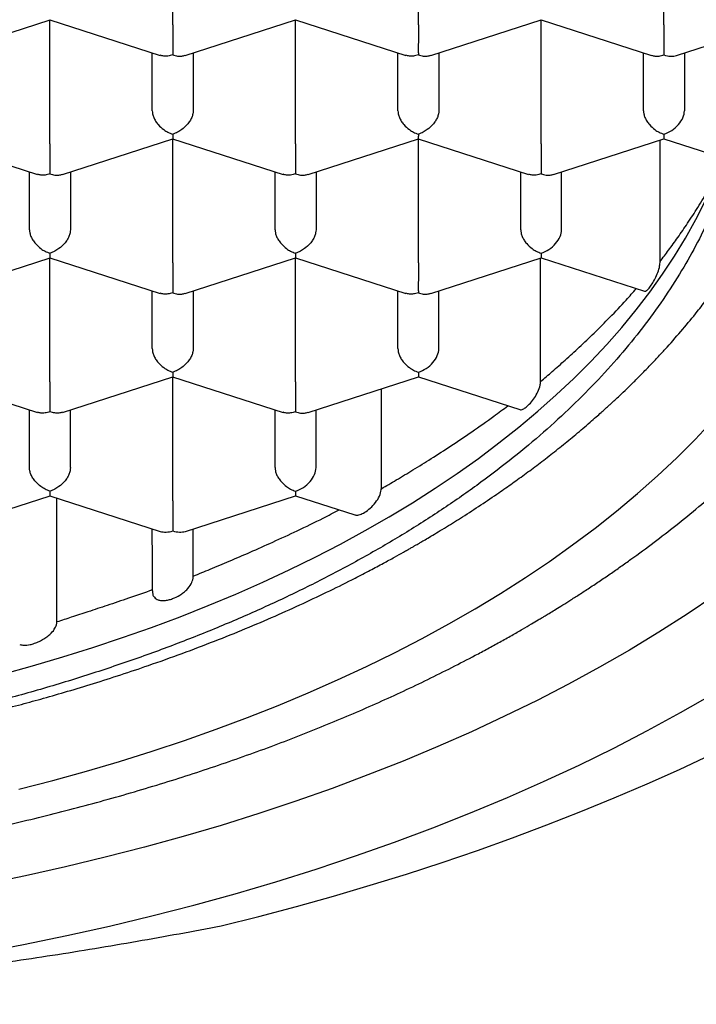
# Model space of a CAD drawing. Header units: millimetres. Extents: x 8 to 1084, y 12 to 961.
# Tile 12 of 48: x 413.76 to 417.89, y 835.25 to 841.26. Entities that reach past the tile are written whole.
import ezdxf

# ---------------------------------------------------------------- set-up
doc = ezdxf.new("R2010")
doc.units = ezdxf.units.MM

msp = doc.modelspace()

# ---------------------------------------------------------------- linework, layer by layer
at = {"color": 7, "linetype": 'Continuous', "lineweight": 30}
for p, q in [((414.6909, 841.2332), (414.6909, 841.9896)), ((416.1909, 841.2332), (416.1909, 841.9896)), ((417.6909, 841.2332), (417.6909, 841.9896)), ((413.2671, 841.0457), (413.9412, 841.2634)), ((413.9403, 841.2634), (414.6144, 841.0458)), ((413.9409, 840.5067), (413.9409, 841.2632)), ((414.7671, 841.0457), (415.4412, 841.2634)), ((415.4403, 841.2634), (416.1144, 841.0458)), ((415.4409, 840.5067), (415.4409, 841.2632)), ((416.2671, 841.0457), (416.9412, 841.2634)), ((416.9403, 841.2634), (417.6146, 841.0457)), ((416.9409, 840.5067), (416.9409, 841.2632)), ((417.6909, 841.2332), (417.6909, 841.0488)), ((417.7677, 841.0459), (418.2126, 841.1895)), ((414.5659, 840.7085), (414.5659, 841.0614)), ((414.8159, 841.0614), (414.8159, 840.7085)), ((416.0659, 840.7085), (416.0659, 841.0614)), ((416.3159, 841.0614), (416.3159, 840.7085)), ((417.5659, 840.7085), (417.5659, 841.0614)), ((417.8159, 841.0614), (417.8159, 840.7085)), ((417.6909, 840.5645), (417.6909, 840.5368)), ((413.1903, 840.537), (413.8644, 840.3194)), ((414.0171, 840.3193), (414.6912, 840.5369)), ((414.6903, 840.537), (415.3644, 840.3194)), ((414.6909, 839.7803), (414.6909, 840.5368)), ((415.5171, 840.3193), (416.1912, 840.5369)), ((416.1903, 840.537), (416.8644, 840.3194)), ((416.1909, 839.7803), (416.1909, 840.5368)), ((417.0171, 840.3193), (417.6909, 840.5368)), ((417.6675, 839.7879), (417.6675, 840.5293)), ((417.6909, 840.5368), (418.0536, 840.4197)), ((413.8159, 839.9821), (413.8159, 840.335)), ((414.0659, 840.335), (414.0659, 839.9821)), ((415.3159, 839.9821), (415.3159, 840.335)), ((415.5659, 840.335), (415.5659, 839.9821)), ((416.8159, 839.9821), (416.8159, 840.335)), ((417.0659, 839.9821), (417.0659, 840.335)), ((416.9409, 839.8381), (416.9409, 839.8104)), ((413.2671, 839.5929), (413.9412, 839.8105)), ((413.9403, 839.8106), (414.6144, 839.5929)), ((413.9409, 839.0539), (413.9409, 839.8104)), ((414.7671, 839.5929), (415.4412, 839.8105)), ((415.4403, 839.8106), (416.1144, 839.5929)), ((415.4409, 839.0539), (415.4409, 839.8104)), ((416.2671, 839.5929), (416.9409, 839.8104)), ((416.9374, 839.055), (416.9374, 839.8093)), ((416.9409, 839.8104), (417.573, 839.6063)), ((414.5659, 839.2557), (414.5659, 839.6086)), ((414.8159, 839.6086), (414.8159, 839.2557)), ((416.0659, 839.2557), (416.0659, 839.6086)), ((416.3159, 839.2557), (416.3159, 839.6086)), ((416.1909, 839.1117), (416.1909, 839.084)), ((413.1903, 839.0842), (413.8644, 838.8665)), ((414.0173, 838.8665), (414.6912, 839.0841)), ((414.6903, 839.0842), (415.3644, 838.8665)), ((414.6909, 838.3275), (414.6909, 839.084)), ((415.5171, 838.8665), (416.1909, 839.084)), ((416.1909, 839.084), (416.8103, 838.884)), ((415.9648, 838.4005), (415.9648, 839.011)), ((413.8159, 838.5293), (413.8159, 838.8822)), ((414.0659, 838.5293), (414.0659, 838.8822)), ((415.3159, 838.5293), (415.3159, 838.8822)), ((415.5659, 838.5293), (415.5659, 838.8822)), ((413.2673, 838.1401), (413.9412, 838.3577)), ((413.9403, 838.3578), (414.6141, 838.1402)), ((413.9833, 837.5874), (413.9837, 838.3438)), ((414.7677, 838.1402), (415.4409, 838.3576)), ((415.4409, 838.3853), (415.4409, 838.3576)), ((415.4409, 838.3576), (415.803, 838.2407)), ((414.5659, 838.0587), (414.5659, 838.1558)), ((414.8159, 837.8678), (414.8159, 838.1558)), ((414.5659, 838.0561), (414.5659, 837.7762)), ((414.5659, 838.056), (414.5659, 837.7825))]:
    msp.add_line(p, q, dxfattribs=at)
at = {"color": 7, "linetype": 'Continuous', "lineweight": 30, "flags": 128}
for points in [[(413.6457, 837.2673), (413.8341, 837.3193), (414.0201, 837.374), (414.2034, 837.4314), (414.3839, 837.4915), (414.5616, 837.5541), (414.7363, 837.6194), (414.9078, 837.6872), (415.0762, 837.7575), (415.2412, 837.8302), (415.4027, 837.9054), (415.5606, 837.9828), (415.7149, 838.0626), (415.8654, 838.1445), (416.012, 838.2287), (416.1546, 838.315), (416.2931, 838.4033), (416.4275, 838.4936), (416.5575, 838.5859), (416.6832, 838.68), (416.8045, 838.7759), (416.9212, 838.8736), (417.0333, 838.973), (417.1407, 839.0739), (417.2434, 839.1764), (417.3412, 839.2804), (417.4341, 839.3858), (417.5221, 839.4925), (417.605, 839.6004), (417.6828, 839.7095), (417.7556, 839.8197), (417.8231, 839.931), (417.8854, 840.0432), (417.9424, 840.1562)], [(413.7498, 836.5657), (413.9578, 836.6194), (414.1633, 836.676), (414.366, 836.7357), (414.5659, 836.7983), (414.7627, 836.8638), (414.9565, 836.9321), (415.1469, 837.0033), (415.334, 837.0772), (415.5175, 837.1538), (415.6974, 837.2331), (415.8735, 837.315), (416.0458, 837.3995), (416.214, 837.4865), (416.378, 837.5758), (416.5379, 837.6676), (416.6934, 837.7617), (416.8444, 837.858), (416.9909, 837.9564), (417.1327, 838.057), (417.2698, 838.1597), (417.402, 838.2643), (417.5292, 838.3708), (417.6515, 838.4791), (417.7686, 838.5892), (417.8805, 838.701), (417.9872, 838.8143)], [(418.0012, 837.7477), (417.8329, 837.6346), (417.6595, 837.5239), (417.4809, 837.4159), (417.2973, 837.3105), (417.1088, 837.2079), (416.9156, 837.108), (416.7178, 837.011), (416.5155, 836.9169), (416.3089, 836.8258), (416.0981, 836.7378), (415.8832, 836.6529), (415.6645, 836.5711), (415.442, 836.4926), (415.2159, 836.4174), (414.9863, 836.3455), (414.7535, 836.277), (414.5175, 836.2119), (414.2786, 836.1504), (414.0368, 836.0923), (413.7925, 836.0378), (413.5456, 835.9868)], [(413.5128, 835.5673), (413.7793, 835.6179), (414.0433, 835.6723), (414.3047, 835.7306), (414.5633, 835.7928), (414.8189, 835.8586), (415.0713, 835.9282), (415.3203, 836.0015), (415.5659, 836.0784), (415.8077, 836.1589), (416.0457, 836.2429), (416.2797, 836.3303), (416.5096, 836.4211), (416.7351, 836.5153), (416.9561, 836.6127), (417.1724, 836.7133), (417.384, 836.8171), (417.5907, 836.9239), (417.7923, 837.0337), (417.9886, 837.1465)], [(414.9867, 835.7316), (415.2175, 835.7895), (415.4462, 835.8501), (415.6724, 835.9134), (415.8963, 835.9793), (416.1176, 836.0479), (416.3363, 836.1191), (416.5522, 836.1928), (416.7653, 836.2691), (416.9755, 836.3478), (417.1827, 836.4291), (417.3867, 836.5127), (417.5876, 836.5987), (417.7852, 836.6871), (417.9794, 836.7778)]]:
    msp.add_lwpolyline(points, dxfattribs=at)
at = {"color": 7, "linetype": 'Continuous', "lineweight": 30}
for centre, major_axis, start_param, end_param in [((417.6909, 841.1524), (0.1123, -0.0818), 5.16693, 5.828644), ((417.6909, 840.6682), (0.1123, 0.0818), 4.257848, 5.828646), ((416.9409, 839.9418), (0.1123, 0.0818), 4.257848, 5.828646), ((416.1909, 839.2153), (0.1123, 0.0818), 4.257848, 5.828646), ((415.4409, 838.4889), (0.1123, 0.0818), 4.257848, 5.828646), ((414.6909, 838.2468), (0.1123, 0.0818), 3.596134, 4.257848), ((414.6909, 838.2468), (0.1123, -0.0818), 5.16693, 5.828644)]:
    msp.add_ellipse(centre, major_axis=major_axis, ratio=0.671271, start_param=start_param, end_param=end_param, dxfattribs=at)
for points, knots in [([(402.1659, 841.16), (402.1671, 841.2206), (402.1697, 841.3417), (402.1902, 841.5231), (402.2228, 841.7038), (402.2687, 841.8837), (402.3276, 842.0624), (402.3994, 842.2396), (402.4839, 842.4151), (402.5819, 842.59), (402.6937, 842.7642), (402.8195, 842.9371), (402.958, 843.107), (403.109, 843.2735), (403.2722, 843.4363), (403.4474, 843.5951), (403.6342, 843.7498), (403.8341, 843.9014), (404.0475, 844.0495), (404.2741, 844.1938), (404.5115, 844.3325), (404.7569, 844.4642), (405.0096, 844.5887), (405.2689, 844.7062), (405.5367, 844.8175), (405.8151, 844.9235), (406.1041, 845.0238), (406.4033, 845.118), (406.7095, 845.2049), (407.019, 845.2837), (407.3312, 845.3544), (407.6454, 845.4172), (407.964, 845.4727), (408.2894, 845.5211), (408.6214, 845.5622), (408.9596, 845.5957), (409.3, 845.6211), (409.6387, 845.6382), (409.9751, 845.6471), (410.3088, 845.6482), (410.6423, 845.6416), (410.9781, 845.6271), (411.3158, 845.6045), (411.6547, 845.5735), (411.9909, 845.5345), (412.3206, 845.488), (412.6434, 845.4342), (412.9589, 845.3735), (413.2697, 845.3056), (413.578, 845.2298), (413.8832, 845.1459), (414.1847, 845.0539), (414.4789, 844.9549), (414.7624, 844.8499), (415.0352, 844.7394), (415.297, 844.6237), (415.55, 844.502), (415.7961, 844.3734), (416.0345, 844.2377), (416.2645, 844.0951), (416.4834, 843.9472), (416.6889, 843.7956), (416.8808, 843.6408), (417.0594, 843.4832), (417.2261, 843.3216), (417.3822, 843.1546), (417.5268, 842.9825), (417.6595, 842.8054), (417.7785, 842.6253), (417.8882, 842.4348), (417.9858, 842.2338), (418.0692, 842.0221), (418.1345, 841.8081), (418.181, 841.5927), (418.2104, 841.3765), (418.214, 841.2321), (418.2159, 841.16)], [0, 0, 0, 0, 0.012881, 0.025772, 0.038664, 0.051545, 0.064426, 0.077317, 0.090209, 0.10309, 0.116325, 0.129571, 0.142817, 0.156052, 0.169277, 0.182514, 0.195751, 0.208977, 0.222586, 0.236209, 0.249831, 0.26344, 0.276666, 0.289903, 0.30314, 0.316365, 0.329975, 0.343597, 0.357219, 0.370828, 0.384054, 0.397291, 0.410528, 0.423753, 0.437363, 0.450985, 0.464607, 0.478217, 0.491442, 0.504679, 0.517916, 0.531142, 0.544751, 0.558373, 0.571995, 0.585605, 0.598831, 0.612068, 0.625305, 0.63853, 0.65214, 0.665762, 0.679384, 0.692993, 0.706219, 0.719456, 0.732693, 0.745918, 0.759528, 0.77315, 0.786772, 0.800382, 0.813607, 0.826844, 0.840081, 0.853307, 0.866916, 0.880538, 0.89416, 0.90777, 0.923112, 0.938489, 0.953885, 0.969281, 0.984658, 1, 1, 1, 1]), ([(400.841, 841.3347), (400.8415, 841.3081), (400.8424, 841.2541), (400.8465, 841.1755), (400.8523, 841.097), (400.8599, 841.019), (400.869, 840.9431), (400.8791, 840.8727), (400.8896, 840.809), (400.8998, 840.7541), (400.9094, 840.7063), (400.9182, 840.6652), (400.9269, 840.6271), (400.9366, 840.5868), (400.9485, 840.5399), (400.9632, 840.4857), (400.9807, 840.425), (401.0067, 840.3414), (401.041, 840.2409), (401.0804, 840.1378), (401.1155, 840.0526), (401.1453, 839.9846), (401.1733, 839.924), (401.199, 839.8706), (401.2245, 839.8193), (401.2529, 839.7644), (401.287, 839.7011), (401.3423, 839.6029), (401.4214, 839.4724), (401.5277, 839.3133), (401.6165, 839.192), (401.6811, 839.1086), (401.7176, 839.0627), (401.7545, 839.0174), (401.7919, 838.9726), (401.8288, 838.9294), (401.8632, 838.8899), (401.8928, 838.8567), (401.9163, 838.8307), (401.9347, 838.8106), (401.9517, 838.7921), (401.9711, 838.7712), (401.9955, 838.7454), (402.0251, 838.7144), (402.0649, 838.6735), (402.1163, 838.6218), (402.1789, 838.5607), (402.2465, 838.4967), (402.3168, 838.4323), (402.3893, 838.3679), (402.4643, 838.3035), (402.5416, 838.239), (402.6303, 838.1673), (402.7315, 838.0885), (402.8453, 838.0036), (402.9582, 837.9227), (403.0652, 837.849), (403.1615, 837.7849), (403.239, 837.7349), (403.2989, 837.6971), (403.3437, 837.6692), (403.3836, 837.6447), (403.4193, 837.623), (403.4534, 837.6026), (403.4895, 837.5812), (403.5365, 837.5536), (403.5979, 837.5181), (403.6758, 837.4741), (403.7673, 837.4237), (403.8728, 837.3673), (403.9916, 837.3059), (404.1182, 837.2427), (404.2461, 837.1812), (404.3796, 837.1193), (404.5171, 837.0581), (404.6572, 836.998), (404.7885, 836.9439), (404.9104, 836.8954), (405.0254, 836.8511), (405.1394, 836.8086), (405.2598, 836.7651), (405.3917, 836.7191), (405.5366, 836.6705), (405.695, 836.6196), (405.8635, 836.5681), (406.0411, 836.5165), (406.2213, 836.467), (406.4003, 836.4205), (406.5715, 836.3785), (406.7426, 836.3386), (406.912, 836.3013), (407.0782, 836.2668), (407.2301, 836.2371), (407.3688, 836.2112), (407.5022, 836.1876), (407.6478, 836.1633), (407.8146, 836.1372), (408.005, 836.1097), (408.2117, 836.0827), (408.4184, 836.0586), (408.6231, 836.0374), (408.8227, 836.0193), (409.0251, 836.0035), (409.2227, 835.9906), (409.408, 835.9807), (409.5804, 835.9734), (409.7398, 835.9683), (409.8874, 835.9649), (410.0261, 835.9629), (410.1578, 835.9622), (410.29, 835.9624), (410.4276, 835.9638), (410.5769, 835.9666), (410.7381, 835.9712), (410.9226, 835.9783), (411.1317, 835.9889), (411.3648, 836.004), (411.6057, 836.0232), (411.8822, 836.0495), (412.1886, 836.0844), (412.523, 836.1299), (412.8503, 836.1817), (413.1705, 836.2396), (413.5115, 836.309), (413.8719, 836.3918), (414.2495, 836.4899), (414.6157, 836.5965), (414.9702, 836.7111), (415.3107, 836.8326), (415.6372, 836.9606), (415.9498, 837.0945), (416.2506, 837.2351), (416.4694, 837.3463), (416.6135, 837.4235), (416.6876, 837.4642), (416.759, 837.5041), (416.8235, 837.5411), (416.8776, 837.5726), (416.9177, 837.5963), (416.9458, 837.6131), (416.9679, 837.6264), (416.9925, 837.6413), (417.0243, 837.6608), (417.0642, 837.6854), (417.112, 837.7154), (417.1675, 837.7508), (417.2297, 837.7912), (417.2954, 837.8349), (417.3616, 837.8798), (417.4261, 837.9247), (417.5165, 837.9889), (417.6297, 838.0723), (417.7679, 838.1795), (417.9026, 838.2896), (418.0344, 838.4036), (418.159, 838.5175), (418.2555, 838.6109), (418.3266, 838.6826), (418.3727, 838.7302), (418.4137, 838.7736), (418.4465, 838.809), (418.472, 838.837), (418.4932, 838.8606), (418.5158, 838.886), (418.5434, 838.9175), (418.5773, 838.9568), (418.6172, 839.0042), (418.6609, 839.0576), (418.7058, 839.1141), (418.7495, 839.171), (418.7913, 839.227), (418.8533, 839.3127), (418.9308, 839.4262), (419.0042, 839.5435), (419.0547, 839.6295), (419.0852, 839.6835), (419.1096, 839.7279), (419.1267, 839.7601), (419.1382, 839.7821), (419.147, 839.7991), (419.1575, 839.8197), (419.1714, 839.8473), (419.1904, 839.8859), (419.2139, 839.9353), (419.24, 839.9926), (419.2655, 840.0511), (419.2892, 840.1083), (419.3112, 840.1639), (419.3327, 840.221), (419.3532, 840.2782), (419.3718, 840.3333), (419.3871, 840.3809), (419.3981, 840.4169), (419.4061, 840.444), (419.413, 840.4676), (419.421, 840.4961), (419.4309, 840.5324), (419.4423, 840.5768), (419.4549, 840.6291), (419.4693, 840.6934), (419.4849, 840.7709), (419.5007, 840.8624), (419.5153, 840.9648), (419.5274, 841.0783), (419.5364, 841.2028), (419.538, 841.2895), (419.5389, 841.3346)], [0, 0, 0, 0, 0.004016, 0.008152, 0.012411, 0.016796, 0.02131, 0.025683, 0.029368, 0.032626, 0.035458, 0.037863, 0.039905, 0.042206, 0.044925, 0.048063, 0.051618, 0.055432, 0.062544, 0.069109, 0.073517, 0.077573, 0.081174, 0.084317, 0.087132, 0.090391, 0.094225, 0.098615, 0.108308, 0.118264, 0.128344, 0.131319, 0.134272, 0.137202, 0.140111, 0.142997, 0.145682, 0.147877, 0.149579, 0.150834, 0.151887, 0.153279, 0.155018, 0.157102, 0.159532, 0.163328, 0.167665, 0.172117, 0.176618, 0.18117, 0.18577, 0.190421, 0.195121, 0.201464, 0.207896, 0.214265, 0.220003, 0.225056, 0.229426, 0.231984, 0.234232, 0.23622, 0.238006, 0.239591, 0.241292, 0.243367, 0.246533, 0.250299, 0.254665, 0.259632, 0.2652, 0.271196, 0.276969, 0.282452, 0.288936, 0.294963, 0.300535, 0.305651, 0.310313, 0.314858, 0.319727, 0.325071, 0.330889, 0.337184, 0.343953, 0.350772, 0.357915, 0.364764, 0.371211, 0.377257, 0.383916, 0.390008, 0.395532, 0.400488, 0.405038, 0.409892, 0.416112, 0.422873, 0.430174, 0.438016, 0.444679, 0.451688, 0.458924, 0.465807, 0.472261, 0.478181, 0.483688, 0.48878, 0.493459, 0.498047, 0.502399, 0.507135, 0.512286, 0.517852, 0.523832, 0.531413, 0.53957, 0.5481, 0.556576, 0.568566, 0.580418, 0.592132, 0.603709, 0.615154, 0.629591, 0.643894, 0.658064, 0.672102, 0.686019, 0.699574, 0.713016, 0.726371, 0.739677, 0.74321, 0.746739, 0.750265, 0.753503, 0.756156, 0.758223, 0.759437, 0.760346, 0.761524, 0.763119, 0.76513, 0.767558, 0.770403, 0.773666, 0.777217, 0.780736, 0.784207, 0.787629, 0.795506, 0.803114, 0.811435, 0.819509, 0.827479, 0.835349, 0.838779, 0.842093, 0.845009, 0.847509, 0.849181, 0.850601, 0.852187, 0.85421, 0.85681, 0.859895, 0.86346, 0.867165, 0.870796, 0.874353, 0.877835, 0.887027, 0.895655, 0.899527, 0.902811, 0.905507, 0.907614, 0.908638, 0.909489, 0.910681, 0.912328, 0.914432, 0.917574, 0.921115, 0.924572, 0.927933, 0.931199, 0.93437, 0.937984, 0.941257, 0.94403, 0.946305, 0.947515, 0.94872, 0.950383, 0.95252, 0.955132, 0.958219, 0.961781, 0.966536, 0.971937, 0.977985, 0.984678, 0.992017, 1, 1, 1, 1]), ([(414.6909, 841.2332), (414.6909, 841.2264), (414.6908, 841.2125), (414.6908, 841.1884), (414.6908, 841.1625), (414.6909, 841.1299), (414.6905, 841.0984), (414.6907, 841.0691), (414.6908, 841.0559), (414.6909, 841.0488)], [0, 0, 0, 0, 0.111393, 0.227311, 0.348959, 0.477381, 0.69267, 0.834868, 1, 1, 1, 1]), ([(416.1909, 841.2332), (416.1909, 841.2264), (416.1908, 841.2125), (416.1908, 841.1884), (416.1908, 841.1625), (416.1909, 841.1299), (416.1905, 841.0984), (416.1907, 841.0691), (416.1908, 841.0559), (416.1909, 841.0488)], [0, 0, 0, 0, 0.111393, 0.227311, 0.348959, 0.477381, 0.69267, 0.834868, 1, 1, 1, 1]), ([(418.2159, 841.16), (418.2146, 841.0997), (418.2121, 840.979), (418.1917, 840.7978), (418.1591, 840.6168), (418.1131, 840.4365), (418.0542, 840.2576), (417.9824, 840.0804), (417.8979, 839.9049), (417.7999, 839.7299), (417.688, 839.5558), (417.5622, 839.3829), (417.4237, 839.213), (417.2727, 839.0465), (417.1095, 838.8838), (416.9343, 838.725), (416.7475, 838.5704), (416.5476, 838.4189), (416.3343, 838.2708), (416.1076, 838.1265), (415.8702, 837.9878), (415.6248, 837.8562), (415.3721, 837.7317), (415.1128, 837.6142), (414.845, 837.5029), (414.5666, 837.3969), (414.2777, 837.2966), (413.9784, 837.2024), (413.6722, 837.1154), (413.3628, 837.0366), (413.0506, 836.9658), (412.7364, 836.903), (412.4178, 836.8474), (412.0923, 836.7989), (411.7603, 836.7577), (411.4221, 836.7242), (411.0818, 836.6988), (410.7626, 836.6827), (410.4655, 836.6742), (410.1741, 836.6714), (409.8659, 836.6748), (409.5408, 836.6859), (409.216, 836.7044), (408.8925, 836.7303), (408.5715, 836.7635), (408.2535, 836.8039), (407.9386, 836.8516), (407.6247, 836.9068), (407.3123, 836.9698), (407.002, 837.0406), (406.6973, 837.1187), (406.3991, 837.2036), (406.108, 837.2953), (405.8243, 837.3935), (405.5481, 837.4983), (405.2774, 837.6103), (405.013, 837.7299), (404.7554, 837.8569), (404.5077, 837.9898), (404.2727, 838.1273), (404.0505, 838.2688), (403.8409, 838.414), (403.6423, 838.5639), (403.4532, 838.7198), (403.2744, 838.8815), (403.1065, 839.049), (402.9515, 839.2204), (402.8111, 839.3936), (402.6852, 839.5683), (402.5734, 839.7441), (402.4747, 839.9224), (402.3886, 840.1045), (402.3156, 840.2902), (402.2563, 840.4794), (402.2114, 840.6698), (402.1836, 840.8469), (402.1684, 841.0104), (402.1667, 841.1101), (402.1659, 841.16)], [0, 0, 0, 0, 0.012844, 0.025688, 0.038616, 0.051545, 0.064426, 0.077317, 0.090208, 0.103089, 0.116324, 0.12957, 0.142816, 0.156051, 0.169276, 0.182513, 0.19575, 0.208976, 0.222585, 0.236207, 0.249829, 0.263439, 0.276664, 0.289901, 0.303138, 0.316363, 0.329973, 0.343595, 0.357217, 0.370826, 0.384052, 0.397288, 0.410525, 0.423751, 0.43736, 0.450982, 0.464604, 0.478214, 0.4891, 0.5, 0.512889, 0.525778, 0.538753, 0.551728, 0.564654, 0.577592, 0.590529, 0.603456, 0.61674, 0.630036, 0.643332, 0.656616, 0.669842, 0.683078, 0.696315, 0.709541, 0.72315, 0.736772, 0.750394, 0.764004, 0.777229, 0.790466, 0.803703, 0.816928, 0.830538, 0.84416, 0.857782, 0.871391, 0.884617, 0.897854, 0.91109, 0.924316, 0.937925, 0.951547, 0.965169, 0.978779, 0.989383, 1, 1, 1, 1]), ([(414.6909, 841.0488), (414.6808, 841.0462), (414.662, 841.0414), (414.6356, 841.0404), (414.6217, 841.0451), (414.6149, 841.0473)], [0, 0, 0, 0, 0.373148, 0.694505, 1, 1, 1, 1]), ([(414.6909, 841.0488), (414.7009, 841.0462), (414.7196, 841.0413), (414.7458, 841.0401), (414.7598, 841.0449), (414.7667, 841.0472)], [0, 0, 0, 0, 0.373509, 0.695176, 1, 1, 1, 1]), ([(416.1909, 841.0488), (416.1808, 841.0462), (416.162, 841.0414), (416.1356, 841.0404), (416.1217, 841.0451), (416.1149, 841.0473)], [0, 0, 0, 0, 0.3731481, 0.6945049, 1, 1, 1, 1]), ([(416.1909, 841.0488), (416.2009, 841.0462), (416.2196, 841.0413), (416.2458, 841.0401), (416.2598, 841.0449), (416.2667, 841.0472)], [0, 0, 0, 0, 0.373509, 0.695176, 1, 1, 1, 1]), ([(417.6151, 841.0472), (417.6219, 841.0449), (417.636, 841.0401), (417.6622, 841.0413), (417.6808, 841.0462), (417.6909, 841.0488)], [0, 0, 0, 0, 0.3047428, 0.6264303, 1, 1, 1, 1]), ([(401.8187, 840.6973), (401.8239, 840.6813), (401.8359, 840.6445), (401.8535, 840.5952), (401.8694, 840.5517), (401.8867, 840.5064), (401.9057, 840.4587), (401.936, 840.3861), (401.9784, 840.2914), (402.026, 840.1942), (402.066, 840.1177), (402.096, 840.0626), (402.1255, 840.0106), (402.1538, 839.9622), (402.1828, 839.9141), (402.2133, 839.8652), (402.2454, 839.8153), (402.2826, 839.7594), (402.3225, 839.7014), (402.3641, 839.6433), (402.3998, 839.595), (402.4277, 839.5581), (402.4508, 839.5283), (402.4721, 839.501), (402.4976, 839.469), (402.5284, 839.4311), (402.5702, 839.3809), (402.6199, 839.323), (402.6703, 839.2664), (402.7132, 839.2195), (402.753, 839.1769), (402.7973, 839.1307), (402.8469, 839.0803), (402.8976, 839.0301), (402.9466, 838.9829), (402.9914, 838.9407), (403.0306, 838.9047), (403.0634, 838.875), (403.0932, 838.8483), (403.1305, 838.8155), (403.1796, 838.7732), (403.2424, 838.7203), (403.316, 838.6602), (403.4014, 838.5927), (403.4997, 838.518), (403.6099, 838.4376), (403.7326, 838.3521), (403.8417, 838.2795), (403.9298, 838.223), (403.9886, 838.1861), (404.0388, 838.1552), (404.0794, 838.1307), (404.1104, 838.1121), (404.1399, 838.0946), (404.1746, 838.0742), (404.2215, 838.0471), (404.2767, 838.0156), (404.3397, 837.9805), (404.4096, 837.9423), (404.4859, 837.9016), (404.5659, 837.8601), (404.647, 837.819), (404.7962, 837.7454), (405.0175, 837.6424), (405.3165, 837.5153), (405.6233, 837.3966), (405.9369, 837.2863), (406.1895, 837.2059), (406.3764, 837.1505), (406.4925, 837.1175), (406.6027, 837.0872), (406.7035, 837.0606), (406.7936, 837.0375), (406.8594, 837.0212), (406.9045, 837.0102), (406.9362, 837.0025), (406.9759, 836.9931), (407.0267, 836.9812), (407.0862, 836.9675), (407.1501, 836.9532), (407.2498, 836.9314), (407.381, 836.904), (407.5494, 836.871), (407.7149, 836.8409), (407.8759, 836.8137), (408.0224, 836.7907), (408.1541, 836.7714), (408.264, 836.7563), (408.3538, 836.7446), (408.4255, 836.7357), (408.4877, 836.7282), (408.5405, 836.7221), (408.5857, 836.717), (408.6374, 836.7113), (408.7036, 836.7043), (408.7902, 836.6956), (408.8937, 836.6859), (409.0149, 836.6755), (409.1546, 836.6648), (409.3106, 836.6545), (409.4829, 836.645), (409.668, 836.6372), (409.8652, 836.6314), (410.0738, 836.6282), (410.2971, 836.628), (410.5349, 836.6316), (410.7869, 836.6395), (411.0529, 836.6527), (411.3324, 836.6718), (411.5905, 836.6945), (411.8239, 836.7192), (412.0252, 836.7435), (412.2193, 836.7697), (412.4001, 836.7967), (412.5662, 836.8236), (412.7265, 836.8516), (412.8791, 836.8801), (413.0221, 836.9086), (413.1451, 836.9344), (413.2484, 836.9571), (413.3241, 836.9743), (413.3767, 836.9865), (413.4105, 836.9944), (413.4377, 837.0009), (413.4585, 837.0059), (413.4755, 837.01), (413.4958, 837.0149), (413.5265, 837.0225), (413.572, 837.0338), (413.6299, 837.0484), (413.6963, 837.0656), (413.788, 837.0899), (413.9062, 837.1224), (414.053, 837.1646), (414.2103, 837.2123), (414.3749, 837.2648), (414.5562, 837.3257), (414.7476, 837.394), (414.9454, 837.4691), (415.1343, 837.5453), (415.3146, 837.6222), (415.4862, 837.6995), (415.649, 837.7767), (415.7851, 837.8446), (415.8935, 837.9009), (415.9736, 837.9436), (416.0412, 837.9805), (416.09, 838.0078), (416.1234, 838.0266), (416.1443, 838.0385), (416.162, 838.0487), (416.1766, 838.057), (416.1907, 838.0652), (416.2088, 838.0757), (416.2349, 838.091), (416.2705, 838.1121), (416.314, 838.1381), (416.362, 838.1674), (416.4113, 838.198), (416.5199, 838.2665), (416.6384, 838.3449), (416.7666, 838.4347), (416.8507, 838.4955), (416.9361, 838.5594), (417.0228, 838.6265), (417.1099, 838.6964), (417.1822, 838.7566), (417.2377, 838.8043), (417.2749, 838.8367), (417.3054, 838.8638), (417.3296, 838.8856), (417.3494, 838.9036), (417.3692, 838.9217), (417.3929, 838.9436), (417.4253, 838.974), (417.4659, 839.0128), (417.5131, 839.059), (417.563, 839.109), (417.6137, 839.1614), (417.663, 839.2137), (417.7277, 839.2844), (417.8052, 839.3729), (417.8866, 839.4716), (417.957, 839.5617), (418.018, 839.6436), (418.0769, 839.7266), (418.1334, 839.8105), (418.1797, 839.8828), (418.2174, 839.9444), (418.2461, 839.9929), (418.2718, 840.0377), (418.2945, 840.0786), (418.3167, 840.1196), (418.3408, 840.1654), (418.3662, 840.2155), (418.391, 840.2665), (418.4137, 840.3147), (418.4346, 840.3612), (418.4546, 840.4071), (418.4746, 840.4548), (418.4952, 840.5061), (418.5182, 840.5665), (418.5393, 840.6248), (418.5521, 840.6637), (418.5568, 840.678)], [0, 0, 0, 0, 0.0027405, 0.0063146, 0.0095958, 0.0129405, 0.0163969, 0.0199534, 0.0282685, 0.0365191, 0.0407326, 0.0447771, 0.0484727, 0.052087, 0.05538, 0.0591002, 0.0629435, 0.0664999, 0.0716479, 0.0760463, 0.0797329, 0.0827139, 0.0845331, 0.0866435, 0.0890591, 0.0919996, 0.0955394, 0.1009131, 0.1057847, 0.1091178, 0.1122576, 0.116158, 0.1204659, 0.1247323, 0.1286667, 0.1323502, 0.1354202, 0.1378712, 0.1399826, 0.1423062, 0.1464156, 0.1510847, 0.1563127, 0.1625328, 0.1693908, 0.1768854, 0.1850153, 0.1937788, 0.198, 0.2017132, 0.2048164, 0.2073102, 0.209195, 0.2105009, 0.212702, 0.2155375, 0.219007, 0.2226401, 0.2267779, 0.2313499, 0.2359747, 0.2405951, 0.245211, 0.2611982, 0.2771334, 0.2930088, 0.3087972, 0.3244977, 0.3302332, 0.3359322, 0.3412286, 0.3460016, 0.3502516, 0.3539789, 0.355249, 0.3565901, 0.358426, 0.3607838, 0.3636553, 0.3666666, 0.369612, 0.377372, 0.3846345, 0.3925263, 0.3997349, 0.4062612, 0.4121062, 0.4172708, 0.4208445, 0.4240007, 0.4267397, 0.4290617, 0.4309669, 0.4326924, 0.4358866, 0.4396858, 0.4440902, 0.4494811, 0.455567, 0.4623484, 0.4698255, 0.4779987, 0.4863805, 0.4953872, 0.5050191, 0.5152767, 0.5261602, 0.5376702, 0.549807, 0.5625712, 0.5714298, 0.5805114, 0.58917, 0.5972216, 0.6046659, 0.6115025, 0.618904, 0.6254297, 0.6310792, 0.6358522, 0.6397483, 0.6416221, 0.6431953, 0.6444678, 0.6454397, 0.6461109, 0.6468578, 0.6482829, 0.6504235, 0.6532668, 0.656455, 0.6598262, 0.6663015, 0.673361, 0.6810055, 0.689234, 0.6976187, 0.7080676, 0.7182407, 0.7281376, 0.7377581, 0.7471017, 0.7561682, 0.7648598, 0.7702271, 0.7749025, 0.7788852, 0.7821748, 0.7836212, 0.7848771, 0.7859427, 0.7868177, 0.7875114, 0.7885108, 0.7900931, 0.7922584, 0.7950071, 0.798087, 0.8011595, 0.8042228, 0.8185408, 0.8239968, 0.829667, 0.8355553, 0.841662, 0.8479873, 0.8544076, 0.857719, 0.8605521, 0.8629065, 0.8647821, 0.8661785, 0.8675486, 0.8694098, 0.8717631, 0.8752649, 0.8791881, 0.8833278, 0.8876843, 0.8920889, 0.8961006, 0.9048047, 0.9132537, 0.9193263, 0.9257332, 0.9321709, 0.9382925, 0.9445097, 0.9481827, 0.9518872, 0.9551723, 0.9579867, 0.9607854, 0.9640694, 0.9678568, 0.9715601, 0.9749483, 0.9780972, 0.98129, 0.9846705, 0.9882589, 0.9923931, 0.9971983, 1, 1, 1, 1]), ([(414.5659, 840.7085), (414.5663, 840.7019), (414.5672, 840.6883), (414.5744, 840.6665), (414.586, 840.6443), (414.6057, 840.6181), (414.6313, 840.5948), (414.6619, 840.5755), (414.6807, 840.5684), (414.6909, 840.5645)], [0, 0, 0, 0, 0.1113932, 0.2273113, 0.3489592, 0.477381, 0.6926704, 0.8348682, 1, 1, 1, 1]), ([(414.8159, 840.7085), (414.8154, 840.7019), (414.8145, 840.6883), (414.8073, 840.6666), (414.7957, 840.6444), (414.7762, 840.6181), (414.7501, 840.5951), (414.7197, 840.5756), (414.7009, 840.5684), (414.6909, 840.5645)], [0, 0, 0, 0, 0.1113932, 0.2273113, 0.3489592, 0.477381, 0.6926704, 0.8348682, 1, 1, 1, 1]), ([(416.0659, 840.7085), (416.0663, 840.7019), (416.0672, 840.6883), (416.0744, 840.6665), (416.086, 840.6443), (416.1057, 840.6181), (416.1313, 840.5948), (416.1619, 840.5755), (416.1807, 840.5684), (416.1909, 840.5645)], [0, 0, 0, 0, 0.111393, 0.227311, 0.348959, 0.477381, 0.69267, 0.834868, 1, 1, 1, 1]), ([(416.3159, 840.7085), (416.3154, 840.7019), (416.3145, 840.6883), (416.3073, 840.6666), (416.2957, 840.6444), (416.2762, 840.6181), (416.2501, 840.5951), (416.2197, 840.5756), (416.2009, 840.5684), (416.1909, 840.5645)], [0, 0, 0, 0, 0.111393, 0.227311, 0.348959, 0.477381, 0.69267, 0.834868, 1, 1, 1, 1]), ([(417.5659, 840.7085), (417.5663, 840.7019), (417.5672, 840.6883), (417.5744, 840.6665), (417.586, 840.6443), (417.6057, 840.6181), (417.6313, 840.5948), (417.6619, 840.5755), (417.6807, 840.5684), (417.6909, 840.5645)], [0, 0, 0, 0, 0.111393, 0.227311, 0.348959, 0.477381, 0.69267, 0.834868, 1, 1, 1, 1]), ([(414.6909, 840.5645), (414.6908, 840.5587), (414.6907, 840.5478), (414.6906, 840.5382), (414.6907, 840.5384), (414.6908, 840.5385)], [0, 0, 0, 0, 0.373509, 0.695176, 1, 1, 1, 1]), ([(416.1909, 840.5645), (416.1908, 840.5587), (416.1907, 840.5478), (416.1906, 840.5382), (416.1907, 840.5384), (416.1908, 840.5385)], [0, 0, 0, 0, 0.373509, 0.695176, 1, 1, 1, 1]), ([(413.9409, 840.5067), (413.9409, 840.4999), (413.9408, 840.4861), (413.9408, 840.462), (413.9408, 840.4361), (413.9409, 840.4035), (413.9405, 840.372), (413.9407, 840.3427), (413.9408, 840.3295), (413.9409, 840.3224)], [0, 0, 0, 0, 0.111393, 0.227311, 0.348959, 0.477381, 0.69267, 0.834868, 1, 1, 1, 1]), ([(415.4409, 840.5067), (415.4409, 840.4999), (415.4408, 840.4861), (415.4408, 840.462), (415.4408, 840.4361), (415.4409, 840.4035), (415.4405, 840.372), (415.4407, 840.3427), (415.4408, 840.3295), (415.4409, 840.3224)], [0, 0, 0, 0, 0.111393, 0.227311, 0.348959, 0.477381, 0.69267, 0.834868, 1, 1, 1, 1]), ([(416.9409, 840.5067), (416.9409, 840.4999), (416.9408, 840.4861), (416.9408, 840.462), (416.9408, 840.4361), (416.9409, 840.4035), (416.9405, 840.372), (416.9407, 840.3427), (416.9408, 840.3295), (416.9409, 840.3224)], [0, 0, 0, 0, 0.1113932, 0.2273113, 0.3489592, 0.477381, 0.6926704, 0.8348682, 1, 1, 1, 1]), ([(413.9409, 840.3224), (413.9308, 840.3198), (413.912, 840.315), (413.8856, 840.314), (413.8717, 840.3187), (413.8649, 840.3209)], [0, 0, 0, 0, 0.373148, 0.694505, 1, 1, 1, 1]), ([(413.9409, 840.3224), (413.9509, 840.3198), (413.9696, 840.3149), (413.9958, 840.3137), (414.0098, 840.3185), (414.0167, 840.3208)], [0, 0, 0, 0, 0.373509, 0.695176, 1, 1, 1, 1]), ([(415.4409, 840.3224), (415.4308, 840.3198), (415.412, 840.315), (415.3856, 840.314), (415.3717, 840.3187), (415.3649, 840.3209)], [0, 0, 0, 0, 0.373148, 0.694505, 1, 1, 1, 1]), ([(415.4409, 840.3224), (415.4509, 840.3198), (415.4696, 840.3149), (415.4958, 840.3137), (415.5098, 840.3185), (415.5167, 840.3208)], [0, 0, 0, 0, 0.373509, 0.695176, 1, 1, 1, 1]), ([(416.9409, 840.3224), (416.9308, 840.3198), (416.912, 840.315), (416.8856, 840.314), (416.8717, 840.3187), (416.8649, 840.3209)], [0, 0, 0, 0, 0.373148, 0.694505, 1, 1, 1, 1]), ([(416.9409, 840.3224), (416.9509, 840.3198), (416.9696, 840.3149), (416.9958, 840.3137), (417.0098, 840.3185), (417.0167, 840.3208)], [0, 0, 0, 0, 0.373511, 0.69518, 1, 1, 1, 1]), ([(417.6674, 839.7878), (417.6847, 839.8107), (417.7217, 839.8595), (417.7777, 839.9372), (417.8377, 840.0243), (417.9001, 840.1209), (417.9569, 840.214), (417.9904, 840.2752), (418.0044, 840.3007)], [0, 0, 0, 0, 0.1345167, 0.2869615, 0.457337, 0.6456449, 0.8518861, 1, 1, 1, 1]), ([(413.8159, 839.9821), (413.8163, 839.9754), (413.8172, 839.9618), (413.8244, 839.9401), (413.836, 839.9179), (413.8557, 839.8917), (413.8813, 839.8683), (413.9119, 839.8491), (413.9307, 839.8419), (413.9409, 839.8381)], [0, 0, 0, 0, 0.1113932, 0.2273113, 0.3489592, 0.477381, 0.6926704, 0.8348682, 1, 1, 1, 1]), ([(414.0659, 839.9821), (414.0654, 839.9755), (414.0645, 839.9619), (414.0573, 839.9402), (414.0457, 839.918), (414.0262, 839.8917), (414.0001, 839.8687), (413.9697, 839.8492), (413.9509, 839.842), (413.9409, 839.8381)], [0, 0, 0, 0, 0.111393, 0.227311, 0.348959, 0.477381, 0.69267, 0.834868, 1, 1, 1, 1]), ([(415.3159, 839.9821), (415.3163, 839.9754), (415.3172, 839.9618), (415.3244, 839.9401), (415.336, 839.9179), (415.3557, 839.8917), (415.3813, 839.8683), (415.4119, 839.8491), (415.4307, 839.8419), (415.4409, 839.8381)], [0, 0, 0, 0, 0.111393, 0.227311, 0.348959, 0.477381, 0.69267, 0.834868, 1, 1, 1, 1]), ([(415.5659, 839.9821), (415.5654, 839.9755), (415.5645, 839.9619), (415.5573, 839.9402), (415.5457, 839.918), (415.5262, 839.8917), (415.5001, 839.8687), (415.4697, 839.8492), (415.4509, 839.842), (415.4409, 839.8381)], [0, 0, 0, 0, 0.111393, 0.227311, 0.348959, 0.477381, 0.69267, 0.834868, 1, 1, 1, 1]), ([(416.8159, 839.9821), (416.8163, 839.9754), (416.8172, 839.9618), (416.8244, 839.9401), (416.836, 839.9179), (416.8557, 839.8917), (416.8813, 839.8683), (416.9119, 839.8491), (416.9307, 839.8419), (416.9409, 839.8381)], [0, 0, 0, 0, 0.111393, 0.227311, 0.348959, 0.477381, 0.69267, 0.834868, 1, 1, 1, 1]), ([(413.9409, 839.8381), (413.9408, 839.8323), (413.9407, 839.8214), (413.9406, 839.8118), (413.9407, 839.812), (413.9408, 839.8121)], [0, 0, 0, 0, 0.373509, 0.695176, 1, 1, 1, 1]), ([(415.4409, 839.8381), (415.4408, 839.8323), (415.4407, 839.8214), (415.4406, 839.8118), (415.4407, 839.812), (415.4408, 839.8121)], [0, 0, 0, 0, 0.373509, 0.695176, 1, 1, 1, 1]), ([(414.6909, 839.7803), (414.6909, 839.7735), (414.6908, 839.7597), (414.6908, 839.7356), (414.6908, 839.7097), (414.6909, 839.6771), (414.6905, 839.6456), (414.6907, 839.6163), (414.6908, 839.6031), (414.6909, 839.596)], [0, 0, 0, 0, 0.1113932, 0.2273113, 0.3489592, 0.477381, 0.6926704, 0.8348682, 1, 1, 1, 1]), ([(416.1909, 839.7803), (416.1909, 839.7735), (416.1908, 839.7597), (416.1908, 839.7356), (416.1908, 839.7097), (416.1909, 839.6771), (416.1905, 839.6456), (416.1907, 839.6163), (416.1908, 839.6031), (416.1909, 839.596)], [0, 0, 0, 0, 0.111393, 0.227311, 0.348959, 0.477381, 0.69267, 0.834868, 1, 1, 1, 1]), ([(417.573, 839.6064), (417.5765, 839.6067), (417.5834, 839.6072), (417.5993, 839.6238), (417.6181, 839.6495), (417.6377, 839.6833), (417.6547, 839.7217), (417.6653, 839.7581), (417.6669, 839.779), (417.6675, 839.7879)], [0, 0, 0, 0, 0.153019, 0.298135, 0.444485, 0.590799, 0.738495, 0.889178, 1, 1, 1, 1]), ([(414.6909, 839.596), (414.6808, 839.5934), (414.662, 839.5886), (414.6356, 839.5876), (414.6217, 839.5922), (414.6149, 839.5945)], [0, 0, 0, 0, 0.373148, 0.694505, 1, 1, 1, 1]), ([(414.6909, 839.596), (414.7009, 839.5934), (414.7196, 839.5885), (414.7458, 839.5873), (414.7598, 839.5921), (414.7667, 839.5944)], [0, 0, 0, 0, 0.373509, 0.695176, 1, 1, 1, 1]), ([(416.1909, 839.596), (416.1808, 839.5934), (416.162, 839.5886), (416.1356, 839.5876), (416.1217, 839.5922), (416.1149, 839.5945)], [0, 0, 0, 0, 0.373148, 0.694505, 1, 1, 1, 1]), ([(416.1909, 839.596), (416.2009, 839.5934), (416.2196, 839.5885), (416.2458, 839.5873), (416.2598, 839.5921), (416.2667, 839.5944)], [0, 0, 0, 0, 0.373511, 0.69518, 1, 1, 1, 1]), ([(416.9374, 839.055), (416.9612, 839.0754), (417.0122, 839.1189), (417.0908, 839.1884), (417.1763, 839.2665), (417.2677, 839.3535), (417.3637, 839.4497), (417.45, 839.5402), (417.5018, 839.5993), (417.5223, 839.6227)], [0, 0, 0, 0, 0.109955, 0.234567, 0.373838, 0.527768, 0.69636, 0.879613, 1, 1, 1, 1]), ([(414.5659, 839.2557), (414.5663, 839.249), (414.5672, 839.2354), (414.5744, 839.2137), (414.586, 839.1915), (414.6057, 839.1653), (414.6313, 839.1419), (414.6619, 839.1226), (414.6807, 839.1155), (414.6909, 839.1117)], [0, 0, 0, 0, 0.111393, 0.227311, 0.348959, 0.477381, 0.69267, 0.834868, 1, 1, 1, 1]), ([(414.8159, 839.2557), (414.8154, 839.249), (414.8145, 839.2355), (414.8073, 839.2137), (414.7957, 839.1916), (414.7762, 839.1652), (414.7501, 839.1423), (414.7197, 839.1228), (414.7009, 839.1156), (414.6909, 839.1117)], [0, 0, 0, 0, 0.111393, 0.227311, 0.348959, 0.477381, 0.69267, 0.834868, 1, 1, 1, 1]), ([(416.0659, 839.2557), (416.0663, 839.249), (416.0672, 839.2354), (416.0744, 839.2137), (416.086, 839.1915), (416.1057, 839.1653), (416.1313, 839.1419), (416.1619, 839.1226), (416.1807, 839.1155), (416.1909, 839.1117)], [0, 0, 0, 0, 0.1113932, 0.2273113, 0.3489592, 0.477381, 0.6926704, 0.8348682, 1, 1, 1, 1]), ([(414.6909, 839.1117), (414.6908, 839.1059), (414.6907, 839.095), (414.6906, 839.0854), (414.6907, 839.0856), (414.6908, 839.0857)], [0, 0, 0, 0, 0.373509, 0.695176, 1, 1, 1, 1]), ([(413.9409, 839.0539), (413.9409, 839.0471), (413.9408, 839.0332), (413.9408, 839.0092), (413.9408, 838.9833), (413.9409, 838.9507), (413.9405, 838.9191), (413.9407, 838.8899), (413.9408, 838.8767), (413.9409, 838.8696)], [0, 0, 0, 0, 0.111393, 0.227311, 0.348959, 0.477381, 0.69267, 0.834868, 1, 1, 1, 1]), ([(415.4409, 839.0539), (415.4409, 839.0471), (415.4408, 839.0332), (415.4408, 839.0092), (415.4408, 838.9833), (415.4409, 838.9507), (415.4405, 838.9191), (415.4407, 838.8899), (415.4408, 838.8767), (415.4409, 838.8696)], [0, 0, 0, 0, 0.111393, 0.227311, 0.348959, 0.477381, 0.69267, 0.834868, 1, 1, 1, 1]), ([(416.8105, 838.8845), (416.8108, 838.8842), (416.8151, 838.8804), (416.8282, 838.885), (416.8499, 838.8981), (416.875, 838.922), (416.9008, 838.9545), (416.9225, 838.9924), (416.9349, 839.0276), (416.9364, 839.0475), (416.937, 839.0552)], [0, 0, 0, 0, 0.011802, 0.161941, 0.293992, 0.444315, 0.594461, 0.748788, 0.903633, 1, 1, 1, 1]), ([(413.9409, 838.8696), (413.9308, 838.867), (413.912, 838.8622), (413.8856, 838.8612), (413.8717, 838.8658), (413.8649, 838.8681)], [0, 0, 0, 0, 0.373148, 0.694505, 1, 1, 1, 1]), ([(414.0168, 838.8681), (414.01, 838.8658), (413.9961, 838.8612), (413.9697, 838.8622), (413.9509, 838.867), (413.9409, 838.8696)], [0, 0, 0, 0, 0.3054132, 0.6267905, 1, 1, 1, 1]), ([(415.4409, 838.8696), (415.4308, 838.867), (415.412, 838.8622), (415.3856, 838.8612), (415.3717, 838.8658), (415.3649, 838.8681)], [0, 0, 0, 0, 0.373148, 0.694505, 1, 1, 1, 1]), ([(415.4409, 838.8696), (415.4509, 838.8669), (415.4696, 838.862), (415.4958, 838.8609), (415.5098, 838.8657), (415.5167, 838.868)], [0, 0, 0, 0, 0.373511, 0.69518, 1, 1, 1, 1]), ([(415.9648, 838.4005), (415.9953, 838.4184), (416.0604, 838.4565), (416.1619, 838.5177), (416.2732, 838.5869), (416.3933, 838.6643), (416.5212, 838.7504), (416.6378, 838.8321), (416.7095, 838.8859), (416.738, 838.9073)], [0, 0, 0, 0, 0.109868, 0.234375, 0.373524, 0.527316, 0.695751, 0.878832, 1, 1, 1, 1]), ([(413.9409, 838.3853), (413.9308, 838.3892), (413.9121, 838.3964), (413.8816, 838.4159), (413.8556, 838.4388), (413.836, 838.4652), (413.8244, 838.4873), (413.8172, 838.5091), (413.8163, 838.5226), (413.8159, 838.5293)], [0, 0, 0, 0, 0.165104, 0.307293, 0.522618, 0.651026, 0.772669, 0.888592, 1, 1, 1, 1]), ([(414.0659, 838.5293), (414.0654, 838.5226), (414.0645, 838.5091), (414.0573, 838.4873), (414.0457, 838.4652), (414.0262, 838.4388), (414.0001, 838.4159), (413.9697, 838.3964), (413.9509, 838.3892), (413.9409, 838.3853)], [0, 0, 0, 0, 0.1113932, 0.2273113, 0.3489592, 0.477381, 0.6926704, 0.8348682, 1, 1, 1, 1]), ([(415.3159, 838.5293), (415.3163, 838.5226), (415.3172, 838.509), (415.3244, 838.4872), (415.336, 838.4651), (415.3557, 838.4389), (415.3813, 838.4155), (415.4119, 838.3962), (415.4307, 838.3891), (415.4409, 838.3853)], [0, 0, 0, 0, 0.111393, 0.227311, 0.348959, 0.477381, 0.69267, 0.834868, 1, 1, 1, 1]), ([(415.8032, 838.2411), (415.8036, 838.2408), (415.8095, 838.2366), (415.8272, 838.2397), (415.8561, 838.2508), (415.8894, 838.2737), (415.9229, 838.3062), (415.9496, 838.3445), (415.9623, 838.3778), (415.9635, 838.3956), (415.9639, 838.4008)], [0, 0, 0, 0, 0.011821, 0.155447, 0.293103, 0.453646, 0.61395, 0.779138, 0.935252, 1, 1, 1, 1]), ([(413.9409, 838.3853), (413.9408, 838.3794), (413.9407, 838.3685), (413.9406, 838.359), (413.9407, 838.3592), (413.9408, 838.3593)], [0, 0, 0, 0, 0.373509, 0.695176, 1, 1, 1, 1]), ([(414.6909, 838.3275), (414.6909, 838.3207), (414.6908, 838.3068), (414.6908, 838.2827), (414.6908, 838.2569), (414.6909, 838.2243), (414.6905, 838.1927), (414.6907, 838.1635), (414.6908, 838.1503), (414.6909, 838.1432)], [0, 0, 0, 0, 0.111393, 0.227311, 0.348959, 0.477381, 0.69267, 0.834868, 1, 1, 1, 1]), ([(414.816, 837.8673), (414.8505, 837.8814), (414.9242, 837.9114), (415.0399, 837.9598), (415.1675, 838.0147), (415.3065, 838.0766), (415.4557, 838.146), (415.5914, 838.2113), (415.6755, 838.2546), (415.708, 838.2713)], [0, 0, 0, 0, 0.110493, 0.235709, 0.375648, 0.530314, 0.699706, 0.883826, 1, 1, 1, 1]), ([(414.5667, 837.7762), (414.5669, 837.7696), (414.5672, 837.7539), (414.5789, 837.7343), (414.5976, 837.7221), (414.6201, 837.7175), (414.6415, 837.7175), (414.665, 837.7212), (414.6962, 837.7306), (414.7278, 837.7457), (414.7567, 837.7659), (414.7815, 837.7878), (414.804, 837.8176), (414.8148, 837.8473), (414.8156, 837.8632), (414.8159, 837.868)], [0, 0, 0, 0, 0.056708, 0.133639, 0.23854, 0.306752, 0.375016, 0.445723, 0.516402, 0.63809, 0.699613, 0.761076, 0.865967, 0.960043, 1, 1, 1, 1]), ([(414.5659, 837.7825), (414.5177, 837.7656), (414.4266, 837.7336), (414.2954, 837.6894), (414.1785, 837.6508), (414.0764, 837.6175), (414.013, 837.5967), (413.984, 837.5872)], [0, 0, 0, 0, 0.25328, 0.479911, 0.679901, 0.853258, 1, 1, 1, 1]), ([(413.7561, 837.4495), (413.7642, 837.4474), (413.7829, 837.4427), (413.8105, 837.4466), (413.8374, 837.4534), (413.8609, 837.4615), (413.8892, 837.4749), (413.9162, 837.4913), (413.9439, 837.5129), (413.9675, 837.5394), (413.981, 837.5666), (413.9825, 837.5818), (413.983, 837.5875)], [0, 0, 0, 0, 0.109512, 0.251105, 0.295537, 0.395813, 0.496132, 0.594359, 0.692485, 0.827281, 0.935937, 1, 1, 1, 1]), ([(405.395, 835.7316), (405.5257, 835.7071), (405.8524, 835.6458), (406.378, 835.5582), (406.9501, 835.4746), (407.503, 835.406), (408.0359, 835.3511), (408.5727, 835.3075), (409.1132, 835.276), (409.657, 835.257), (410.2287, 835.2504), (410.8279, 835.2589), (411.3871, 835.282), (411.9113, 835.3154), (412.4005, 835.3563), (412.9205, 835.4108), (413.4395, 835.476), (413.9571, 835.5514), (414.4733, 835.6359), (414.8156, 835.6997), (414.9867, 835.7316)], [0, 0, 0, 0, 0.041515, 0.103794, 0.166072, 0.221527, 0.276991, 0.332444, 0.388651, 0.444869, 0.501075, 0.565793, 0.630512, 0.674551, 0.728686, 0.782831, 0.836968, 0.891309, 0.945657, 1, 1, 1, 1])]:
    msp.add_open_spline(points, degree=3, knots=knots, dxfattribs=at)

doc.saveas('drawing.dxf')
